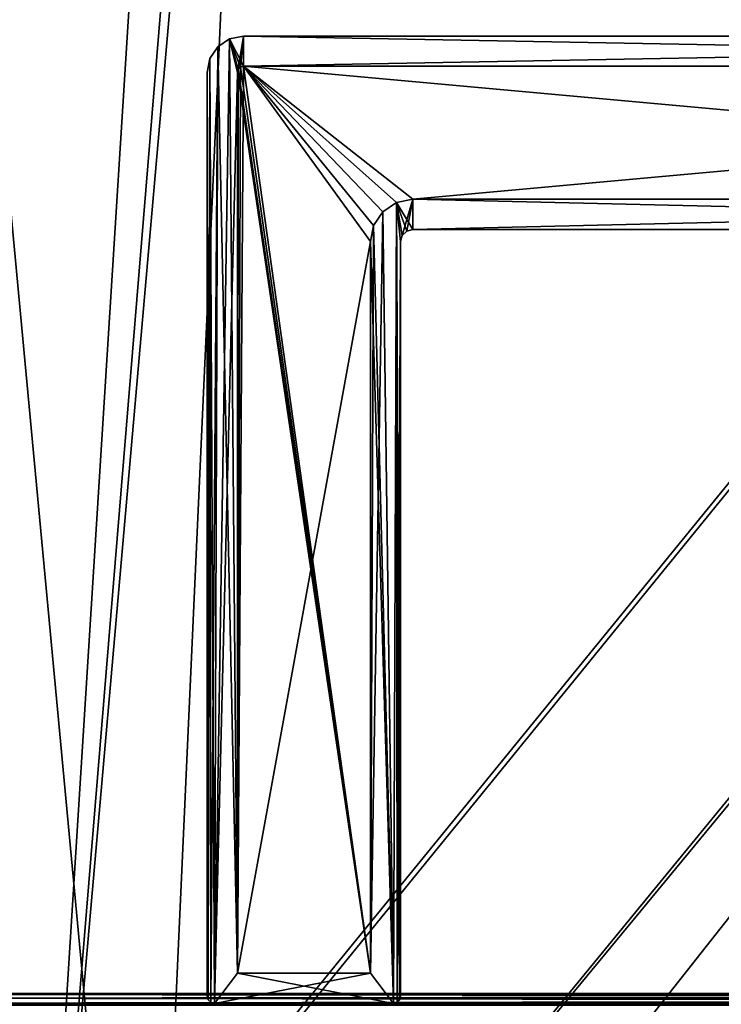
# Model space of a CAD drawing. Header units: millimetres. Extents: x -180 to 180, y -42 to 450.
# Tile 158 of 256: x -124 to -65, y 69 to 150. Entities that reach past the tile are written whole.
import ezdxf

# ---------------------------------------------------------------- set-up
doc = ezdxf.new("R2010")
doc.units = ezdxf.units.MM
doc.header["$LTSCALE"] = 65.185185
for name, color, linetype in [('11', 7, 'CONTINUOUS'), ('12', 7, 'CONTINUOUS'), ('1536', 7, 'CONTINUOUS'), ('1537', 7, 'CONTINUOUS'), ('1538', 7, 'CONTINUOUS'), ('1539', 7, 'CONTINUOUS'), ('1540', 7, 'CONTINUOUS'), ('1570', 7, 'CONTINUOUS'), ('1591', 7, 'CONTINUOUS'), ('1714', 7, 'CONTINUOUS'), ('1735', 7, 'CONTINUOUS'), ('1743', 7, 'CONTINUOUS'), ('1752', 7, 'CONTINUOUS'), ('19', 7, 'CONTINUOUS'), ('21', 7, 'CONTINUOUS'), ('26', 7, 'CONTINUOUS'), ('27', 7, 'CONTINUOUS'), ('28', 7, 'CONTINUOUS'), ('29', 7, 'CONTINUOUS'), ('30', 7, 'CONTINUOUS'), ('31', 7, 'CONTINUOUS'), ('32', 7, 'CONTINUOUS'), ('33', 7, 'CONTINUOUS'), ('34', 7, 'CONTINUOUS'), ('41', 7, 'CONTINUOUS'), ('42', 7, 'CONTINUOUS'), ('43', 7, 'CONTINUOUS'), ('44', 7, 'CONTINUOUS'), ('45', 7, 'CONTINUOUS'), ('46', 7, 'CONTINUOUS'), ('47', 7, 'CONTINUOUS'), ('49', 7, 'CONTINUOUS'), ('51', 7, 'CONTINUOUS'), ('55', 7, 'CONTINUOUS'), ('56', 7, 'CONTINUOUS'), ('57', 7, 'CONTINUOUS'), ('58', 7, 'CONTINUOUS'), ('59', 7, 'CONTINUOUS'), ('60', 7, 'CONTINUOUS'), ('61', 7, 'CONTINUOUS'), ('9', 7, 'CONTINUOUS')]:
    doc.layers.add(name, color=color, linetype=linetype)

msp = doc.modelspace()

# ---------------------------------------------------------------- linework, layer by layer
at = {"layer": '11', "linetype": 'Continuous'}
for points in [[(-152, 69, -446), (-152, 69, -432.591), (152, 69, -432.591), (-152, 69, -446)], [(-152, 69, -446), (152, 69, -432.591), (152, 69, -446), (-152, 69, -446)]]:
    msp.add_3dface(points, dxfattribs=at)
at = {"layer": '12', "linetype": 'Continuous'}
for points in [[(-152, 68.866, -446.5), (-152, 69, -446), (152, 68.866, -446.5), (-152, 68.866, -446.5)], [(-152, 69, -446), (152, 69, -446), (152, 68.866, -446.5), (-152, 69, -446)]]:
    msp.add_3dface(points, dxfattribs=at)
at = {"layer": '1536', "linetype": 'Continuous'}
for points in [[(-136.6, 69.04, -324.998), (-136.6, 45.09, -324.998), (136.6, 45.09, -324.998), (-136.6, 69.04, -324.998)], [(136.6, 69.04, -324.998), (-136.6, 69.04, -324.998), (136.6, 45.09, -324.998), (136.6, 69.04, -324.998)]]:
    msp.add_3dface(points, dxfattribs=at)
at = {"layer": '1537', "linetype": 'Continuous'}
for points in [[(-136.6, 69.84, -325.798), (-136.6, 69.733, -325.398), (136.6, 69.84, -325.798), (-136.6, 69.84, -325.798)], [(136.6, 69.84, -325.798), (-136.6, 69.733, -325.398), (136.6, 69.733, -325.398), (136.6, 69.84, -325.798)], [(-136.6, 69.733, -325.398), (-136.6, 69.44, -325.105), (136.6, 69.44, -325.105), (-136.6, 69.733, -325.398)], [(136.6, 69.733, -325.398), (-136.6, 69.733, -325.398), (136.6, 69.44, -325.105), (136.6, 69.733, -325.398)], [(-136.6, 69.44, -325.105), (-136.6, 69.04, -324.998), (136.6, 69.44, -325.105), (-136.6, 69.44, -325.105)], [(-136.6, 69.04, -324.998), (136.6, 69.04, -324.998), (136.6, 69.44, -325.105), (-136.6, 69.04, -324.998)]]:
    msp.add_3dface(points, dxfattribs=at)
at = {"layer": '1538', "linetype": 'Continuous'}
for points in [[(-136.6, 69.84, -337.898), (-136.6, 69.84, -325.798), (136.6, 69.84, -325.798), (-136.6, 69.84, -337.898)], [(-136.6, 69.84, -337.898), (136.6, 69.84, -325.798), (136.6, 69.84, -337.898), (-136.6, 69.84, -337.898)]]:
    msp.add_3dface(points, dxfattribs=at)
at = {"layer": '1539', "linetype": 'Continuous'}
for points in [[(-136.6, 69.733, -338.298), (-136.6, 69.84, -337.898), (136.6, 69.733, -338.298), (-136.6, 69.733, -338.298)], [(-136.6, 69.84, -337.898), (136.6, 69.84, -337.898), (136.6, 69.733, -338.298), (-136.6, 69.84, -337.898)], [(-136.6, 69.44, -338.59), (-136.6, 69.733, -338.298), (136.6, 69.733, -338.298), (-136.6, 69.44, -338.59)], [(136.6, 69.44, -338.59), (-136.6, 69.44, -338.59), (136.6, 69.733, -338.298), (136.6, 69.44, -338.59)], [(-136.6, 69.04, -338.698), (-136.6, 69.44, -338.59), (136.6, 69.04, -338.698), (-136.6, 69.04, -338.698)], [(136.6, 69.04, -338.698), (-136.6, 69.44, -338.59), (136.6, 69.44, -338.59), (136.6, 69.04, -338.698)]]:
    msp.add_3dface(points, dxfattribs=at)
at = {"layer": '1540', "linetype": 'Continuous'}
for points in [[(-136.6, 45.09, -338.698), (-136.6, 69.04, -338.698), (136.6, 69.04, -338.698), (-136.6, 45.09, -338.698)], [(-136.6, 45.09, -338.698), (136.6, 69.04, -338.698), (136.6, 45.09, -338.698), (-136.6, 45.09, -338.698)]]:
    msp.add_3dface(points, dxfattribs=at)
at = {"layer": '1570', "linetype": 'Continuous'}
for points in [[(146.339, 371, -331.453), (-146.339, 371, -331.453), (-124.611, 38.791, -319.852), (146.339, 371, -331.453)], [(-123.968, 38.791, -319.852), (146.339, 371, -331.453), (-124.611, 38.791, -319.852), (-123.968, 38.791, -319.852)], [(146.339, 371, -331.453), (-123.968, 38.791, -319.852), (123.968, 38.791, -319.852), (146.339, 371, -331.453)]]:
    msp.add_3dface(points, dxfattribs=at)
at = {"layer": '1591', "linetype": 'Continuous'}
for points in [[(-146.339, 371, -15.547), (146.339, 371, -15.547), (124.611, 38.791, -27.148), (-146.339, 371, -15.547)], [(-123.968, 38.791, -27.148), (-146.339, 371, -15.547), (123.968, 38.791, -27.148), (-123.968, 38.791, -27.148)], [(123.968, 38.791, -27.148), (-146.339, 371, -15.547), (124.611, 38.791, -27.148), (123.968, 38.791, -27.148)]]:
    msp.add_3dface(points, dxfattribs=at)
at = {"layer": '1714', "linetype": 'Continuous'}
for points in [[(-100.75, 369, -13.616), (-146.213, 369, -13.616), (-123.06, 15, -25.978), (-100.75, 369, -13.616)], [(-100.75, 369, -13.616), (-123.06, 15, -25.978), (-100.75, 286, -16.514), (-100.75, 369, -13.616)], [(-123.06, 15, -25.978), (-113.041, 15, -25.978), (100.75, 286, -16.514), (-123.06, 15, -25.978)], [(-100.75, 286, -16.514), (-123.06, 15, -25.978), (-99.25, 286, -16.514), (-100.75, 286, -16.514)], [(-99.25, 286, -16.514), (-123.06, 15, -25.978), (99.25, 286, -16.514), (-99.25, 286, -16.514)], [(99.25, 286, -16.514), (-123.06, 15, -25.978), (100.75, 286, -16.514), (99.25, 286, -16.514)], [(100.75, 286, -16.514), (-113.041, 15, -25.978), (113.041, 15, -25.978), (100.75, 286, -16.514)]]:
    msp.add_3dface(points, dxfattribs=at)
at = {"layer": '1735', "linetype": 'Continuous'}
for points in [[(-146.213, 369, -333.384), (-100.75, 286, -330.486), (-113.041, 15, -321.022), (-146.213, 369, -333.384)], [(-123.06, 15, -321.022), (-146.213, 369, -333.384), (-113.041, 15, -321.022), (-123.06, 15, -321.022)], [(-113.041, 15, -321.022), (-100.75, 286, -330.486), (113.041, 15, -321.022), (-113.041, 15, -321.022)], [(-100.75, 286, -330.486), (-99.25, 286, -330.486), (123.06, 15, -321.022), (-100.75, 286, -330.486)], [(113.041, 15, -321.022), (-100.75, 286, -330.486), (123.06, 15, -321.022), (113.041, 15, -321.022)], [(123.06, 15, -321.022), (-99.25, 286, -330.486), (99.25, 286, -330.486), (123.06, 15, -321.022)]]:
    msp.add_3dface(points, dxfattribs=at)
at = {"layer": '1743', "linetype": 'Continuous'}
msp.add_3dface([(-146.213, 369, -333.384), (-123.06, 15, -321.022), (-128.506, 15, -320.412), (-146.213, 369, -333.384)], dxfattribs=at)
at = {"layer": '1752', "linetype": 'Continuous'}
for points in [[(-146.213, 369, -13.616), (-147.998, 369, -13.732), (-123.06, 15, -25.978), (-146.213, 369, -13.616)], [(-123.06, 15, -25.978), (-147.998, 369, -13.732), (-128.515, 15, -26.592), (-123.06, 15, -25.978)]]:
    msp.add_3dface(points, dxfattribs=at)
at = {"layer": '19', "linetype": 'Continuous'}
for points in [[(-106.149, 148.771, -446.3), (-105, 149, -446.3), (-105.5, 146, -446.3), (-106.149, 148.771, -446.3)], [(-105.5, 146, -446.3), (-105, 149, -446.3), (-105.433, 146.25, -446.3), (-105.5, 146, -446.3)], [(-105.433, 146.25, -446.3), (-105, 149, -446.3), (-105.25, 146.433, -446.3), (-105.433, 146.25, -446.3)], [(-105.25, 146.433, -446.3), (-105, 149, -446.3), (-105, 146.5, -446.3), (-105.25, 146.433, -446.3)], [(30, 149, -446.3), (30, 146.5, -446.3), (-105, 146.5, -446.3), (30, 149, -446.3)], [(-105, 149, -446.3), (30, 149, -446.3), (-105, 146.5, -446.3), (-105, 149, -446.3)], [(-107.121, 148.121, -446.3), (-106.149, 148.771, -446.3), (-107.4, 69, -446.3), (-107.121, 148.121, -446.3)], [(-107.4, 69, -446.3), (-106.149, 148.771, -446.3), (-105.5, 146, -446.3), (-107.4, 69, -446.3)], [(-107.771, 147.149, -446.3), (-107.121, 148.121, -446.3), (-107.7, 69.081, -446.3), (-107.771, 147.149, -446.3)], [(-107.7, 69.081, -446.3), (-107.121, 148.121, -446.3), (-107.4, 69, -446.3), (-107.7, 69.081, -446.3)], [(-108, 146, -446.3), (-107.771, 147.149, -446.3), (-108, 69.6, -446.3), (-108, 146, -446.3)], [(-108, 69.6, -446.3), (-107.771, 147.149, -446.3), (-107.919, 69.3, -446.3), (-108, 69.6, -446.3)], [(-107.919, 69.3, -446.3), (-107.771, 147.149, -446.3), (-107.7, 69.081, -446.3), (-107.919, 69.3, -446.3)], [(-105.5, 71.5, -446.3), (-107.4, 69, -446.3), (-105.5, 146, -446.3), (-105.5, 71.5, -446.3)], [(-92.34, 135.233, -446.3), (-92.6, 69, -446.3), (-93.475, 134.475, -446.3), (-92.34, 135.233, -446.3)], [(-92.3, 69.081, -446.3), (-92.6, 69, -446.3), (-92.34, 135.233, -446.3), (-92.3, 69.081, -446.3)], [(-91, 135.5, -446.3), (-91.866, 132.5, -446.3), (-92.34, 135.233, -446.3), (-91, 135.5, -446.3)], [(-92, 132, -446.3), (-92.3, 69.081, -446.3), (-92.34, 135.233, -446.3), (-92, 132, -446.3)], [(-91.866, 132.5, -446.3), (-92, 132, -446.3), (-92.34, 135.233, -446.3), (-91.866, 132.5, -446.3)], [(-91.5, 132.866, -446.3), (-91.866, 132.5, -446.3), (-91, 135.5, -446.3), (-91.5, 132.866, -446.3)], [(-91, 133, -446.3), (-91.5, 132.866, -446.3), (-91, 135.5, -446.3), (-91, 133, -446.3)], [(16, 133, -446.3), (-91, 133, -446.3), (16, 135.5, -446.3), (16, 133, -446.3)], [(16, 135.5, -446.3), (-91, 133, -446.3), (-91, 135.5, -446.3), (16, 135.5, -446.3)], [(-93.475, 134.475, -446.3), (-92.6, 69, -446.3), (-94.5, 71.5, -446.3), (-93.475, 134.475, -446.3)], [(-94.233, 133.34, -446.3), (-93.475, 134.475, -446.3), (-94.5, 71.5, -446.3), (-94.233, 133.34, -446.3)], [(-94.5, 132, -446.3), (-94.233, 133.34, -446.3), (-94.5, 71.5, -446.3), (-94.5, 132, -446.3)], [(-92.081, 69.3, -446.3), (-92.3, 69.081, -446.3), (-92, 132, -446.3), (-92.081, 69.3, -446.3)], [(-92, 69.6, -446.3), (-92.081, 69.3, -446.3), (-92, 132, -446.3), (-92, 69.6, -446.3)], [(-92.6, 69, -446.3), (-107.4, 69, -446.3), (-94.5, 71.5, -446.3), (-92.6, 69, -446.3)], [(-94.5, 71.5, -446.3), (-107.4, 69, -446.3), (-105.5, 71.5, -446.3), (-94.5, 71.5, -446.3)]]:
    msp.add_3dface(points, dxfattribs=at)
at = {"layer": '21', "linetype": 'Continuous'}
for points in [[(-105, 149, -432.3), (-106.149, 148.771, -432.3), (-105, 146.5, -432.3), (-105, 149, -432.3)], [(30, 149, -432.3), (-105, 149, -432.3), (30, 146.5, -432.3), (30, 149, -432.3)], [(30, 146.5, -432.3), (-105, 149, -432.3), (-105, 146.5, -432.3), (30, 146.5, -432.3)], [(-106.149, 148.771, -432.3), (-107.121, 148.121, -432.3), (-105.5, 71.5, -432.3), (-106.149, 148.771, -432.3)], [(-105, 146.5, -432.3), (-106.149, 148.771, -432.3), (-105.25, 146.433, -432.3), (-105, 146.5, -432.3)], [(-105.25, 146.433, -432.3), (-106.149, 148.771, -432.3), (-105.433, 146.25, -432.3), (-105.25, 146.433, -432.3)], [(-105.433, 146.25, -432.3), (-106.149, 148.771, -432.3), (-105.5, 146, -432.3), (-105.433, 146.25, -432.3)], [(-105.5, 146, -432.3), (-106.149, 148.771, -432.3), (-105.5, 71.5, -432.3), (-105.5, 146, -432.3)], [(-107.771, 147.149, -432.3), (-107.4, 69, -432.3), (-107.121, 148.121, -432.3), (-107.771, 147.149, -432.3)], [(-107.121, 148.121, -432.3), (-107.4, 69, -432.3), (-105.5, 71.5, -432.3), (-107.121, 148.121, -432.3)], [(-108, 146, -432.3), (-107.919, 69.3, -432.3), (-107.771, 147.149, -432.3), (-108, 146, -432.3)], [(-107.919, 69.3, -432.3), (-107.7, 69.081, -432.3), (-107.771, 147.149, -432.3), (-107.919, 69.3, -432.3)], [(-107.7, 69.081, -432.3), (-107.4, 69, -432.3), (-107.771, 147.149, -432.3), (-107.7, 69.081, -432.3)], [(-108, 69.6, -432.3), (-107.919, 69.3, -432.3), (-108, 146, -432.3), (-108, 69.6, -432.3)], [(-93.475, 134.475, -432.3), (-92.6, 69, -432.3), (-92.34, 135.233, -432.3), (-93.475, 134.475, -432.3)], [(-92.6, 69, -432.3), (-92.3, 69.081, -432.3), (-92.34, 135.233, -432.3), (-92.6, 69, -432.3)], [(-92.34, 135.233, -432.3), (-91, 133, -432.3), (-91, 135.5, -432.3), (-92.34, 135.233, -432.3)], [(-91.5, 132.866, -432.3), (-91, 133, -432.3), (-92.34, 135.233, -432.3), (-91.5, 132.866, -432.3)], [(-91.866, 132.5, -432.3), (-91.5, 132.866, -432.3), (-92.34, 135.233, -432.3), (-91.866, 132.5, -432.3)], [(-92, 132, -432.3), (-91.866, 132.5, -432.3), (-92.34, 135.233, -432.3), (-92, 132, -432.3)], [(-92, 69.6, -432.3), (-92, 132, -432.3), (-92.34, 135.233, -432.3), (-92, 69.6, -432.3)], [(-92.081, 69.3, -432.3), (-92, 69.6, -432.3), (-92.34, 135.233, -432.3), (-92.081, 69.3, -432.3)], [(-92.3, 69.081, -432.3), (-92.081, 69.3, -432.3), (-92.34, 135.233, -432.3), (-92.3, 69.081, -432.3)], [(-91, 133, -432.3), (16, 133, -432.3), (-91, 135.5, -432.3), (-91, 133, -432.3)], [(-91, 135.5, -432.3), (16, 133, -432.3), (16, 135.5, -432.3), (-91, 135.5, -432.3)], [(-94.233, 133.34, -432.3), (-92.6, 69, -432.3), (-93.475, 134.475, -432.3), (-94.233, 133.34, -432.3)], [(-94.5, 132, -432.3), (-92.6, 69, -432.3), (-94.233, 133.34, -432.3), (-94.5, 132, -432.3)], [(-94.5, 71.5, -432.3), (-92.6, 69, -432.3), (-94.5, 132, -432.3), (-94.5, 71.5, -432.3)], [(-107.4, 69, -432.3), (-92.6, 69, -432.3), (-105.5, 71.5, -432.3), (-107.4, 69, -432.3)], [(-105.5, 71.5, -432.3), (-92.6, 69, -432.3), (-94.5, 71.5, -432.3), (-105.5, 71.5, -432.3)]]:
    msp.add_3dface(points, dxfattribs=at)
at = {"layer": '26', "linetype": 'Continuous'}
for points in [[(-91, 133, -446.3), (16, 133, -446.3), (-91, 133, -432.3), (-91, 133, -446.3)], [(16, 133, -446.3), (16, 133, -432.3), (-91, 133, -432.3), (16, 133, -446.3)]]:
    msp.add_3dface(points, dxfattribs=at)
at = {"layer": '27', "linetype": 'Continuous'}
for points in [[(-91.866, 132.5, -446.3), (-91.5, 132.866, -446.3), (-91.866, 132.5, -432.3), (-91.866, 132.5, -446.3)], [(-91.5, 132.866, -446.3), (-91.5, 132.866, -432.3), (-91.866, 132.5, -432.3), (-91.5, 132.866, -446.3)], [(-91.5, 132.866, -446.3), (-91, 133, -446.3), (-91.5, 132.866, -432.3), (-91.5, 132.866, -446.3)], [(-91, 133, -446.3), (-91, 133, -432.3), (-91.5, 132.866, -432.3), (-91, 133, -446.3)], [(-92, 132, -446.3), (-91.866, 132.5, -446.3), (-92, 132, -432.3), (-92, 132, -446.3)], [(-91.866, 132.5, -446.3), (-91.866, 132.5, -432.3), (-92, 132, -432.3), (-91.866, 132.5, -446.3)]]:
    msp.add_3dface(points, dxfattribs=at)
at = {"layer": '28', "linetype": 'Continuous'}
for points in [[(-92, 69.6, -446.3), (-92, 132, -446.3), (-92, 69.6, -432.3), (-92, 69.6, -446.3)], [(-92, 132, -446.3), (-92, 132, -432.3), (-92, 69.6, -432.3), (-92, 132, -446.3)]]:
    msp.add_3dface(points, dxfattribs=at)
at = {"layer": '29', "linetype": 'Continuous'}
for points in [[(-92.3, 69.081, -446.3), (-92.081, 69.3, -446.3), (-92.081, 69.3, -432.3), (-92.3, 69.081, -446.3)], [(-92.3, 69.081, -446.3), (-92.081, 69.3, -432.3), (-92.3, 69.081, -432.3), (-92.3, 69.081, -446.3)], [(-92.081, 69.3, -446.3), (-92, 69.6, -446.3), (-92.081, 69.3, -432.3), (-92.081, 69.3, -446.3)], [(-92, 69.6, -446.3), (-92, 69.6, -432.3), (-92.081, 69.3, -432.3), (-92, 69.6, -446.3)], [(-92.6, 69, -446.3), (-92.3, 69.081, -446.3), (-92.6, 69, -432.3), (-92.6, 69, -446.3)], [(-92.3, 69.081, -446.3), (-92.3, 69.081, -432.3), (-92.6, 69, -432.3), (-92.3, 69.081, -446.3)]]:
    msp.add_3dface(points, dxfattribs=at)
at = {"layer": '30', "linetype": 'Continuous'}
for points in [[(-107.4, 69, -446.3), (-92.6, 69, -446.3), (-107.4, 69, -432.3), (-107.4, 69, -446.3)], [(-92.6, 69, -446.3), (-92.6, 69, -432.3), (-107.4, 69, -432.3), (-92.6, 69, -446.3)]]:
    msp.add_3dface(points, dxfattribs=at)
at = {"layer": '31', "linetype": 'Continuous'}
for points in [[(-108, 69.6, -446.3), (-107.919, 69.3, -446.3), (-108, 69.6, -432.3), (-108, 69.6, -446.3)], [(-107.919, 69.3, -446.3), (-107.919, 69.3, -432.3), (-108, 69.6, -432.3), (-107.919, 69.3, -446.3)], [(-107.919, 69.3, -446.3), (-107.7, 69.081, -446.3), (-107.7, 69.081, -432.3), (-107.919, 69.3, -446.3)], [(-107.919, 69.3, -446.3), (-107.7, 69.081, -432.3), (-107.919, 69.3, -432.3), (-107.919, 69.3, -446.3)], [(-107.7, 69.081, -446.3), (-107.4, 69, -446.3), (-107.7, 69.081, -432.3), (-107.7, 69.081, -446.3)], [(-107.4, 69, -446.3), (-107.4, 69, -432.3), (-107.7, 69.081, -432.3), (-107.4, 69, -446.3)]]:
    msp.add_3dface(points, dxfattribs=at)
at = {"layer": '32', "linetype": 'Continuous'}
for points in [[(-108, 146, -446.3), (-108, 69.6, -446.3), (-108, 146, -432.3), (-108, 146, -446.3)], [(-108, 69.6, -446.3), (-108, 69.6, -432.3), (-108, 146, -432.3), (-108, 69.6, -446.3)]]:
    msp.add_3dface(points, dxfattribs=at)
at = {"layer": '33', "linetype": 'Continuous'}
for points in [[(-105, 149, -446.3), (-106.149, 148.771, -446.3), (-105, 149, -432.3), (-105, 149, -446.3)], [(-106.149, 148.771, -446.3), (-106.149, 148.771, -432.3), (-105, 149, -432.3), (-106.149, 148.771, -446.3)], [(-106.149, 148.771, -446.3), (-107.121, 148.121, -446.3), (-107.121, 148.121, -432.3), (-106.149, 148.771, -446.3)], [(-106.149, 148.771, -446.3), (-107.121, 148.121, -432.3), (-106.149, 148.771, -432.3), (-106.149, 148.771, -446.3)], [(-107.121, 148.121, -446.3), (-107.771, 147.149, -446.3), (-107.771, 147.149, -432.3), (-107.121, 148.121, -446.3)], [(-107.121, 148.121, -446.3), (-107.771, 147.149, -432.3), (-107.121, 148.121, -432.3), (-107.121, 148.121, -446.3)], [(-107.771, 147.149, -446.3), (-108, 146, -446.3), (-107.771, 147.149, -432.3), (-107.771, 147.149, -446.3)], [(-108, 146, -446.3), (-108, 146, -432.3), (-107.771, 147.149, -432.3), (-108, 146, -446.3)]]:
    msp.add_3dface(points, dxfattribs=at)
at = {"layer": '34', "linetype": 'Continuous'}
for points in [[(30, 149, -446.3), (-105, 149, -446.3), (30, 149, -432.3), (30, 149, -446.3)], [(-105, 149, -446.3), (-105, 149, -432.3), (30, 149, -432.3), (-105, 149, -446.3)]]:
    msp.add_3dface(points, dxfattribs=at)
at = {"layer": '41', "linetype": 'Continuous'}
for points in [[(-91, 135.5, -432.3), (16, 135.5, -432.3), (-91, 135.5, -438.05), (-91, 135.5, -432.3)], [(16, 135.5, -432.3), (16, 135.5, -438.05), (-91, 135.5, -438.05), (16, 135.5, -432.3)]]:
    msp.add_3dface(points, dxfattribs=at)
at = {"layer": '42', "linetype": 'Continuous'}
for points in [[(-93.475, 134.475, -432.3), (-92.34, 135.233, -432.3), (-93.475, 134.475, -438.05), (-93.475, 134.475, -432.3)], [(-93.475, 134.475, -438.05), (-92.34, 135.233, -432.3), (-92.34, 135.233, -438.05), (-93.475, 134.475, -438.05)], [(-92.34, 135.233, -432.3), (-91, 135.5, -432.3), (-92.34, 135.233, -438.05), (-92.34, 135.233, -432.3)], [(-91, 135.5, -432.3), (-91, 135.5, -438.05), (-92.34, 135.233, -438.05), (-91, 135.5, -432.3)], [(-94.233, 133.34, -432.3), (-93.475, 134.475, -432.3), (-94.233, 133.34, -438.05), (-94.233, 133.34, -432.3)], [(-94.233, 133.34, -438.05), (-93.475, 134.475, -432.3), (-93.475, 134.475, -438.05), (-94.233, 133.34, -438.05)], [(-94.5, 132, -432.3), (-94.233, 133.34, -432.3), (-94.5, 132, -438.05), (-94.5, 132, -432.3)], [(-94.5, 132, -438.05), (-94.233, 133.34, -432.3), (-94.233, 133.34, -438.05), (-94.5, 132, -438.05)]]:
    msp.add_3dface(points, dxfattribs=at)
at = {"layer": '43', "linetype": 'Continuous'}
for points in [[(-94.5, 71.5, -432.3), (-94.5, 132, -432.3), (-94.5, 71.5, -438.05), (-94.5, 71.5, -432.3)], [(-94.5, 132, -432.3), (-94.5, 132, -438.05), (-94.5, 71.5, -438.05), (-94.5, 132, -432.3)]]:
    msp.add_3dface(points, dxfattribs=at)
at = {"layer": '44', "linetype": 'Continuous'}
for points in [[(-105.5, 71.5, -432.3), (-94.5, 71.5, -432.3), (-105.5, 71.5, -438.05), (-105.5, 71.5, -432.3)], [(-94.5, 71.5, -432.3), (-94.5, 71.5, -438.05), (-105.5, 71.5, -438.05), (-94.5, 71.5, -432.3)]]:
    msp.add_3dface(points, dxfattribs=at)
at = {"layer": '45', "linetype": 'Continuous'}
for points in [[(-105.5, 146, -432.3), (-105.5, 71.5, -432.3), (-105.5, 146, -438.05), (-105.5, 146, -432.3)], [(-105.5, 71.5, -432.3), (-105.5, 71.5, -438.05), (-105.5, 146, -438.05), (-105.5, 71.5, -432.3)]]:
    msp.add_3dface(points, dxfattribs=at)
at = {"layer": '46', "linetype": 'Continuous'}
for points in [[(-105.433, 146.25, -432.3), (-105.5, 146, -432.3), (-105.433, 146.25, -438.05), (-105.433, 146.25, -432.3)], [(-105.5, 146, -432.3), (-105.5, 146, -438.05), (-105.433, 146.25, -438.05), (-105.5, 146, -432.3)], [(-105.25, 146.433, -432.3), (-105.433, 146.25, -432.3), (-105.25, 146.433, -438.05), (-105.25, 146.433, -432.3)], [(-105.25, 146.433, -438.05), (-105.433, 146.25, -432.3), (-105.433, 146.25, -438.05), (-105.25, 146.433, -438.05)], [(-105, 146.5, -432.3), (-105.25, 146.433, -432.3), (-105, 146.5, -438.05), (-105, 146.5, -432.3)], [(-105, 146.5, -438.05), (-105.25, 146.433, -432.3), (-105.25, 146.433, -438.05), (-105, 146.5, -438.05)]]:
    msp.add_3dface(points, dxfattribs=at)
at = {"layer": '47', "linetype": 'Continuous'}
for points in [[(30, 146.5, -432.3), (-105, 146.5, -432.3), (30, 146.5, -438.05), (30, 146.5, -432.3)], [(-105, 146.5, -432.3), (-105, 146.5, -438.05), (30, 146.5, -438.05), (-105, 146.5, -432.3)]]:
    msp.add_3dface(points, dxfattribs=at)
at = {"layer": '49', "linetype": 'Continuous'}
for points in [[(-105.5, 146, -438.05), (-94.5, 71.5, -438.05), (-105.433, 146.25, -438.05), (-105.5, 146, -438.05)], [(-105.5, 71.5, -438.05), (-94.5, 71.5, -438.05), (-105.5, 146, -438.05), (-105.5, 71.5, -438.05)], [(-94.5, 71.5, -438.05), (-105.25, 146.433, -438.05), (-105.433, 146.25, -438.05), (-94.5, 71.5, -438.05)], [(-94.5, 71.5, -438.05), (-105, 146.5, -438.05), (-105.25, 146.433, -438.05), (-94.5, 71.5, -438.05)], [(-91, 135.5, -438.05), (16, 135.5, -438.05), (-105, 146.5, -438.05), (-91, 135.5, -438.05)], [(-105, 146.5, -438.05), (16, 135.5, -438.05), (30, 146.5, -438.05), (-105, 146.5, -438.05)], [(-92.34, 135.233, -438.05), (-91, 135.5, -438.05), (-105, 146.5, -438.05), (-92.34, 135.233, -438.05)], [(-94.5, 132, -438.05), (-94.233, 133.34, -438.05), (-105, 146.5, -438.05), (-94.5, 132, -438.05)], [(-94.5, 71.5, -438.05), (-94.5, 132, -438.05), (-105, 146.5, -438.05), (-94.5, 71.5, -438.05)], [(-94.233, 133.34, -438.05), (-93.475, 134.475, -438.05), (-105, 146.5, -438.05), (-94.233, 133.34, -438.05)], [(-93.475, 134.475, -438.05), (-92.34, 135.233, -438.05), (-105, 146.5, -438.05), (-93.475, 134.475, -438.05)]]:
    msp.add_3dface(points, dxfattribs=at)
at = {"layer": '51', "linetype": 'Continuous'}
for points in [[(-105.25, 146.433, -440.55), (-105, 146.5, -440.55), (-105.5, 71.5, -440.55), (-105.25, 146.433, -440.55)], [(-105.5, 71.5, -440.55), (-105, 146.5, -440.55), (-94.5, 132, -440.55), (-105.5, 71.5, -440.55)], [(-105.433, 146.25, -440.55), (-105.25, 146.433, -440.55), (-105.5, 71.5, -440.55), (-105.433, 146.25, -440.55)], [(-105.5, 146, -440.55), (-105.433, 146.25, -440.55), (-105.5, 71.5, -440.55), (-105.5, 146, -440.55)], [(-105, 146.5, -440.55), (30, 146.5, -440.55), (-91, 135.5, -440.55), (-105, 146.5, -440.55)], [(-94.5, 132, -440.55), (-105, 146.5, -440.55), (-94.233, 133.34, -440.55), (-94.5, 132, -440.55)], [(-94.233, 133.34, -440.55), (-105, 146.5, -440.55), (-93.475, 134.475, -440.55), (-94.233, 133.34, -440.55)], [(-93.475, 134.475, -440.55), (-105, 146.5, -440.55), (-92.34, 135.233, -440.55), (-93.475, 134.475, -440.55)], [(-92.34, 135.233, -440.55), (-105, 146.5, -440.55), (-91, 135.5, -440.55), (-92.34, 135.233, -440.55)], [(30, 146.5, -440.55), (16, 135.5, -440.55), (-91, 135.5, -440.55), (30, 146.5, -440.55)], [(-94.5, 71.5, -440.55), (-105.5, 71.5, -440.55), (-94.5, 132, -440.55), (-94.5, 71.5, -440.55)]]:
    msp.add_3dface(points, dxfattribs=at)
at = {"layer": '55', "linetype": 'Continuous'}
for points in [[(16, 135.5, -446.3), (-91, 135.5, -446.3), (16, 135.5, -440.55), (16, 135.5, -446.3)], [(16, 135.5, -440.55), (-91, 135.5, -446.3), (-91, 135.5, -440.55), (16, 135.5, -440.55)]]:
    msp.add_3dface(points, dxfattribs=at)
at = {"layer": '56', "linetype": 'Continuous'}
for points in [[(-92.34, 135.233, -446.3), (-93.475, 134.475, -446.3), (-92.34, 135.233, -440.55), (-92.34, 135.233, -446.3)], [(-93.475, 134.475, -446.3), (-93.475, 134.475, -440.55), (-92.34, 135.233, -440.55), (-93.475, 134.475, -446.3)], [(-91, 135.5, -446.3), (-92.34, 135.233, -446.3), (-91, 135.5, -440.55), (-91, 135.5, -446.3)], [(-92.34, 135.233, -446.3), (-92.34, 135.233, -440.55), (-91, 135.5, -440.55), (-92.34, 135.233, -446.3)], [(-93.475, 134.475, -446.3), (-94.233, 133.34, -446.3), (-93.475, 134.475, -440.55), (-93.475, 134.475, -446.3)], [(-94.233, 133.34, -446.3), (-94.233, 133.34, -440.55), (-93.475, 134.475, -440.55), (-94.233, 133.34, -446.3)], [(-94.233, 133.34, -446.3), (-94.5, 132, -446.3), (-94.233, 133.34, -440.55), (-94.233, 133.34, -446.3)], [(-94.5, 132, -446.3), (-94.5, 132, -440.55), (-94.233, 133.34, -440.55), (-94.5, 132, -446.3)]]:
    msp.add_3dface(points, dxfattribs=at)
at = {"layer": '57', "linetype": 'Continuous'}
for points in [[(-94.5, 132, -446.3), (-94.5, 71.5, -446.3), (-94.5, 132, -440.55), (-94.5, 132, -446.3)], [(-94.5, 71.5, -446.3), (-94.5, 71.5, -440.55), (-94.5, 132, -440.55), (-94.5, 71.5, -446.3)]]:
    msp.add_3dface(points, dxfattribs=at)
at = {"layer": '58', "linetype": 'Continuous'}
for points in [[(-94.5, 71.5, -446.3), (-105.5, 71.5, -446.3), (-94.5, 71.5, -440.55), (-94.5, 71.5, -446.3)], [(-105.5, 71.5, -446.3), (-105.5, 71.5, -440.55), (-94.5, 71.5, -440.55), (-105.5, 71.5, -446.3)]]:
    msp.add_3dface(points, dxfattribs=at)
at = {"layer": '59', "linetype": 'Continuous'}
for points in [[(-105.5, 71.5, -446.3), (-105.5, 146, -446.3), (-105.5, 71.5, -440.55), (-105.5, 71.5, -446.3)], [(-105.5, 146, -446.3), (-105.5, 146, -440.55), (-105.5, 71.5, -440.55), (-105.5, 146, -446.3)]]:
    msp.add_3dface(points, dxfattribs=at)
at = {"layer": '60', "linetype": 'Continuous'}
for points in [[(-105.5, 146, -446.3), (-105.433, 146.25, -446.3), (-105.5, 146, -440.55), (-105.5, 146, -446.3)], [(-105.433, 146.25, -446.3), (-105.433, 146.25, -440.55), (-105.5, 146, -440.55), (-105.433, 146.25, -446.3)], [(-105.433, 146.25, -446.3), (-105.25, 146.433, -446.3), (-105.433, 146.25, -440.55), (-105.433, 146.25, -446.3)], [(-105.25, 146.433, -446.3), (-105.25, 146.433, -440.55), (-105.433, 146.25, -440.55), (-105.25, 146.433, -446.3)], [(-105.25, 146.433, -446.3), (-105, 146.5, -446.3), (-105.25, 146.433, -440.55), (-105.25, 146.433, -446.3)], [(-105, 146.5, -446.3), (-105, 146.5, -440.55), (-105.25, 146.433, -440.55), (-105, 146.5, -446.3)]]:
    msp.add_3dface(points, dxfattribs=at)
at = {"layer": '61', "linetype": 'Continuous'}
for points in [[(30, 146.5, -446.3), (30, 146.5, -440.55), (-105, 146.5, -440.55), (30, 146.5, -446.3)], [(-105, 146.5, -446.3), (30, 146.5, -446.3), (-105, 146.5, -440.55), (-105, 146.5, -446.3)]]:
    msp.add_3dface(points, dxfattribs=at)
at = {"layer": '9', "linetype": 'Continuous'}
for points in [[(-152, 69, -432.591), (-152, 68.867, -432.094), (152, 69, -432.591), (-152, 69, -432.591)], [(152, 69, -432.591), (-152, 68.867, -432.094), (152, 68.867, -432.094), (152, 69, -432.591)]]:
    msp.add_3dface(points, dxfattribs=at)

doc.saveas('drawing.dxf')
